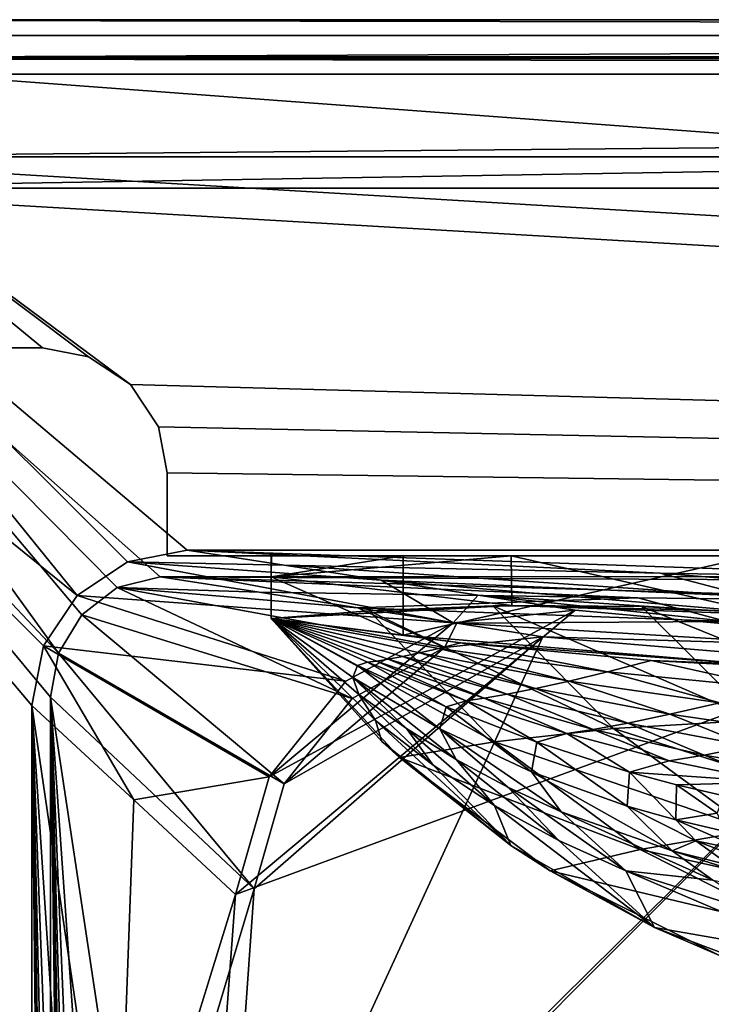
# Model space of a CAD drawing. Header units: metres. Extents: x -904 to 0, y -908 to 0.
# Tile 62 of 136: x -854 to -788, y -95 to 0. Entities that reach past the tile are written whole.
import ezdxf

# ---------------------------------------------------------------- set-up
doc = ezdxf.new("R2010")
doc.units = ezdxf.units.M

msp = doc.modelspace()

# ---------------------------------------------------------------- linework, layer by layer
at = {"layer": 'top'}
for points in [[(-885.9776, -3.567204, 2063.059814), (-239.308899, -51.564125, 2063.059814), (-25.973949, -3.563107, 2063.059814)], [(-885.9776, -3.567204, 2050.059814), (-25.973949, -3.563107, 2050.059814), (-885.977478, -3.567204, 176.059662)], [(-885.9776, -3.567204, 2063.059814), (-25.973949, -3.563107, 2063.059814), (-885.9776, -3.567204, 2050.059814)], [(-25.973949, -3.563107, 2063.059814), (-25.973949, -3.563107, 2050.059814), (-885.9776, -3.567204, 2050.059814)], [(-847.560364, -32.409554, 2063.059814), (-843.492188, -35.081711, 2063.059814), (-885.9776, -3.567204, 2063.059814)], [(-843.492188, -35.081711, 2063.059814), (-239.308899, -51.564125, 2063.059814), (-885.9776, -3.567204, 2063.059814)], [(-885.977478, -31.567202, 2063.059814), (-851.977478, -31.567036, 2063.059814), (-885.9776, -3.567204, 2063.059814)], [(-851.977478, -31.567036, 2063.059814), (-847.560364, -32.409554, 2063.059814), (-885.9776, -3.567204, 2063.059814)], [(-25.973949, -3.563107, 163.059692), (-239.308899, -51.564125, 163.059692), (-885.977478, -3.567204, 163.059692)], [(-885.977478, -3.567204, 163.059692), (-885.977478, -3.567204, 176.059662), (-25.973949, -3.563107, 163.059692)], [(-885.977478, -3.567204, 176.059662), (-25.973949, -3.563107, 176.059692), (-25.973949, -3.563107, 163.059692)], [(-885.977478, -3.567204, 176.059662), (-25.973949, -3.563107, 2050.059814), (-25.973949, -3.563107, 176.059692)], [(-239.308899, -51.564125, 163.059692), (-843.492188, -35.081711, 163.059692), (-885.977478, -3.567204, 163.059692)], [(-885.977478, -3.567204, 163.059692), (-843.492188, -35.081711, 163.059692), (-847.560364, -32.409554, 163.059692)], [(-847.560364, -32.409554, 163.059692), (-851.977478, -31.567036, 163.059692), (-885.977478, -3.567204, 163.059692)], [(-851.977478, -31.567036, 163.059692), (-885.977478, -31.567202, 163.059692), (-885.977478, -3.567204, 163.059692)], [(-885.977478, -31.567202, 2063.059814), (-885.977478, -31.567202, 2050.059814), (-851.977478, -31.567036, 2063.059814)], [(-885.977478, -31.567202, 2050.059814), (-885.977478, -31.567202, 176.059662), (-851.977478, -31.567036, 2063.059814)], [(-851.977478, -31.567036, 2063.059814), (-885.977478, -31.567202, 176.059662), (-851.977478, -31.567036, 163.059692)], [(-885.977478, -31.567202, 176.059662), (-885.977478, -31.567202, 163.059692), (-851.977478, -31.567036, 163.059692)], [(-847.560364, -32.409554, 2063.059814), (-851.977478, -31.567036, 2063.059814), (-847.560364, -32.409554, 163.059692)], [(-851.977478, -31.567036, 2063.059814), (-851.977478, -31.567036, 163.059692), (-847.560364, -32.409554, 163.059692)], [(-843.492188, -35.081711, 2063.059814), (-847.560364, -32.409554, 2063.059814), (-843.492188, -35.081711, 163.059692)], [(-847.560364, -32.409554, 2063.059814), (-847.560364, -32.409554, 163.059692), (-843.492188, -35.081711, 163.059692)], [(-840.820007, -39.149845, 2063.059814), (-843.492188, -35.081711, 2063.059814), (-840.820007, -39.149845, 163.059692)], [(-843.492188, -35.081711, 2063.059814), (-843.492188, -35.081711, 163.059692), (-840.820007, -39.149845, 163.059692)], [(-843.492188, -35.081711, 2063.059814), (-840.820007, -39.149845, 2063.059814), (-239.308899, -51.564125, 2063.059814)], [(-239.308899, -51.564125, 163.059692), (-840.820007, -39.149845, 163.059692), (-843.492188, -35.081711, 163.059692)], [(-839.977417, -43.566975, 2063.059814), (-840.820007, -39.149845, 2063.059814), (-839.977417, -43.566975, 163.059692)], [(-840.820007, -39.149845, 2063.059814), (-840.820007, -39.149845, 163.059692), (-839.977417, -43.566975, 163.059692)], [(-840.820007, -39.149845, 2063.059814), (-839.977417, -43.566975, 2063.059814), (-239.308899, -51.564125, 2063.059814)], [(-839.977417, -43.566975, 163.059692), (-840.820007, -39.149845, 163.059692), (-239.308899, -51.564125, 163.059692)], [(-839.977356, -51.567074, 2063.059814), (-839.977417, -43.566975, 2063.059814), (-839.977356, -51.567074, 163.059692)], [(-839.977417, -43.566975, 2063.059814), (-839.977417, -43.566975, 163.059692), (-839.977356, -51.567074, 163.059692)], [(-239.308899, -51.564125, 2063.059814), (-839.977417, -43.566975, 2063.059814), (-839.977356, -51.567074, 2063.059814)], [(-839.977356, -51.567074, 163.059692), (-839.977417, -43.566975, 163.059692), (-239.308899, -51.564125, 163.059692)], [(-239.308899, -51.564125, 163.059692), (-446.597717, -51.562679, 178.448685), (-839.977356, -51.567074, 163.059692)], [(-446.597717, -51.562679, 178.448685), (-467.232391, -51.565266, 179.128387), (-839.977356, -51.567074, 163.059692)], [(-839.977356, -51.567074, 2063.059814), (-467.355255, -51.565228, 2039.645508), (-239.308899, -51.564125, 2063.059814)], [(-519.952271, -51.565491, 2038.379517), (-467.355255, -51.565228, 2039.645508), (-839.977356, -51.567074, 2063.059814)], [(-839.977356, -51.567074, 163.059692), (-467.232391, -51.565266, 179.128387), (-488.072296, -51.565376, 181.206223)], [(-488.072296, -51.565376, 181.206223), (-509.120331, -51.565487, 184.762558), (-839.977356, -51.567074, 163.059692)], [(-509.120331, -51.565487, 184.762558), (-530.752747, -51.565582, 190.011917), (-839.977356, -51.567074, 163.059692)], [(-572.431702, -51.56575, 2034.584595), (-519.952271, -51.565491, 2038.379517), (-839.977356, -51.567074, 2063.059814)], [(-839.977356, -51.567074, 163.059692), (-530.752747, -51.565582, 190.011917), (-552.826843, -51.565697, 197.137772)], [(-552.826843, -51.565697, 197.137772), (-575.18042, -51.565811, 206.322891), (-839.977356, -51.567074, 163.059692)], [(-839.977356, -51.567074, 2063.059814), (-750.220703, -51.566608, 2041.852539), (-572.431702, -51.56575, 2034.584595)], [(-575.18042, -51.565811, 206.322891), (-716.040283, -51.566532, 218.190094), (-839.977356, -51.567074, 163.059692)], [(-839.977356, -51.567074, 163.059692), (-716.040283, -51.566532, 218.190094), (-738.257874, -51.566612, 215.371262)], [(-783.547546, -51.566772, 2047.543701), (-750.220703, -51.566608, 2041.852539), (-839.977356, -51.567074, 2063.059814)], [(-738.257874, -51.566612, 215.371262), (-760.885986, -51.56675, 213.047821), (-839.977356, -51.567074, 163.059692)], [(-760.885986, -51.56675, 213.047821), (-783.818665, -51.566849, 211.260315), (-839.977356, -51.567074, 163.059692)], [(-817.303101, -51.566936, 2049.44873), (-783.547546, -51.566772, 2047.543701), (-839.977356, -51.567074, 2063.059814)], [(-839.977356, -51.567074, 163.059692), (-783.818665, -51.566849, 211.260315), (-806.891174, -51.56694, 210.037842)], [(-839.977356, -51.567074, 2063.059814), (-829.977356, -51.567417, 2049.44873), (-817.303101, -51.566936, 2049.44873)], [(-806.891174, -51.56694, 210.037842), (-829.9599, -51.567055, 209.390945), (-839.977356, -51.567074, 163.059692)], [(-829.9599, -51.567055, 209.390945), (-829.977356, -51.567417, 660.948853), (-839.977356, -51.567074, 163.059692)], [(-839.977356, -51.567074, 163.059692), (-829.977356, -51.567417, 660.948853), (-839.977356, -51.567074, 2063.059814)], [(-829.977356, -51.567417, 660.948853), (-829.977356, -51.567417, 2049.44873), (-839.977356, -51.567074, 2063.059814)], [(-817.303101, -59.183365, 2048.105957), (-817.303101, -51.566936, 2049.44873), (-829.977356, -53.567028, 2049.096191)], [(-829.977356, -53.567028, 2049.096191), (-817.303101, -51.566936, 2049.44873), (-829.977356, -51.567417, 2049.44873)], [(-806.891174, -51.56694, 210.037842), (-806.840271, -56.34148, 210.88269), (-829.977356, -53.567417, 209.743622)], [(-829.977356, -53.567417, 209.743622), (-829.9599, -51.567055, 209.390945), (-806.891174, -51.56694, 210.037842)], [(-829.977356, -51.567417, 660.948853), (-829.9599, -51.567055, 209.390945), (-829.977356, -53.567417, 209.743622)], [(-829.977356, -53.567417, 660.948853), (-829.977356, -51.567417, 660.948853), (-829.977356, -53.567417, 209.743622)], [(-829.977356, -51.567417, 2049.44873), (-829.977356, -51.567417, 660.948853), (-829.977356, -53.567028, 2049.096191)], [(-829.977356, -51.567417, 660.948853), (-829.977356, -53.567417, 660.948853), (-829.977356, -53.567028, 2049.096191)], [(-783.547546, -51.566772, 2047.543701), (-817.303101, -59.183365, 2048.105957), (-783.512085, -62.000507, 2045.699951)], [(-783.547546, -51.566772, 2047.543701), (-817.303101, -51.566936, 2049.44873), (-817.303101, -59.183365, 2048.105957)], [(-783.818665, -51.566849, 211.260315), (-783.382935, -56.923481, 212.235397), (-806.891174, -51.56694, 210.037842)], [(-783.382935, -56.923481, 212.235397), (-806.840271, -56.34148, 210.88269), (-806.891174, -51.56694, 210.037842)], [(-829.977295, -57.567417, 660.948853), (-829.977356, -53.567417, 660.948853), (-829.977478, -57.567192, 627.740967)], [(-829.977356, -53.567417, 660.948853), (-829.977356, -53.567417, 209.743622), (-829.977478, -57.567192, 627.740967)], [(-829.977478, -57.567192, 627.740967), (-829.977356, -53.567417, 209.743622), (-829.977051, -57.567383, 210.448822)], [(-829.977295, -57.567417, 2048.390869), (-817.303101, -59.183365, 2048.105957), (-829.977356, -53.567028, 2049.096191)], [(-829.977295, -57.567417, 2048.390869), (-829.977356, -53.567028, 2049.096191), (-829.977295, -57.567417, 1377.948853)], [(-829.977356, -53.567028, 2049.096191), (-829.977356, -53.567417, 660.948853), (-829.977295, -57.567417, 1377.948853)], [(-806.840271, -56.34148, 210.88269), (-829.977051, -57.567383, 210.448822), (-829.977356, -53.567417, 209.743622)], [(-829.977295, -57.567417, 1377.948853), (-829.977356, -53.567417, 660.948853), (-829.977295, -57.567417, 1198.604126)], [(-829.977356, -53.567417, 660.948853), (-829.977295, -57.567417, 1019.238037), (-829.977295, -57.567417, 1198.604126)], [(-829.977295, -57.567417, 660.948853), (-829.977295, -57.567417, 661.266418), (-829.977356, -53.567417, 660.948853)], [(-829.977295, -57.567417, 661.266418), (-829.977295, -57.567417, 839.795044), (-829.977356, -53.567417, 660.948853)], [(-829.977356, -53.567417, 660.948853), (-829.977295, -57.567417, 839.795044), (-829.977295, -57.567417, 1019.238037)], [(-806.840271, -56.34148, 210.88269), (-808.682251, -56.373291, 559.949585), (-829.977051, -57.567383, 210.448822)], [(-808.682251, -56.373291, 559.949585), (-820.551208, -56.851261, 593.515869), (-829.977051, -57.567383, 210.448822)], [(-797.069763, -68.160744, 560.698425), (-820.551208, -56.851261, 593.515869), (-808.682251, -56.373291, 559.949585)], [(-806.840271, -56.34148, 210.88269), (-794.383484, -56.421658, 527.164063), (-808.682251, -56.373291, 559.949585)], [(-797.069763, -68.160744, 560.698425), (-808.682251, -56.373291, 559.949585), (-783.368286, -67.352371, 528.251831)], [(-808.682251, -56.373291, 559.949585), (-794.383484, -56.421658, 527.164063), (-783.368286, -67.352371, 528.251831)], [(-783.382935, -56.923481, 212.235397), (-777.687378, -57.342358, 495.326935), (-806.840271, -56.34148, 210.88269)], [(-777.687378, -57.342358, 495.326935), (-794.383484, -56.421658, 527.164063), (-806.840271, -56.34148, 210.88269)], [(-783.368286, -67.352371, 528.251831), (-794.383484, -56.421658, 527.164063), (-767.424622, -67.361702, 496.708527)], [(-794.383484, -56.421658, 527.164063), (-777.687378, -57.342358, 495.326935), (-767.424622, -67.361702, 496.708527)], [(-808.499451, -69.455406, 593.896729), (-829.977478, -57.567192, 627.740967), (-820.551208, -56.851261, 593.515869)], [(-829.977051, -57.567383, 210.448822), (-820.551208, -56.851261, 593.515869), (-829.977478, -57.567192, 627.740967)], [(-817.647156, -70.960884, 627.740967), (-829.977478, -57.567192, 627.740967), (-808.499451, -69.455406, 593.896729)], [(-817.647156, -70.960884, 627.740967), (-819.327393, -69.40374, 660.956482), (-829.977478, -57.567192, 627.740967)], [(-819.327393, -69.40374, 660.956482), (-829.977295, -57.567417, 660.948853), (-829.977478, -57.567192, 627.740967)], [(-819.327393, -69.40374, 660.956482), (-829.977295, -57.567417, 661.266418), (-829.977295, -57.567417, 660.948853)], [(-829.977295, -57.567417, 661.266418), (-819.327393, -69.40374, 660.956482), (-829.977295, -57.567417, 839.795044)], [(-819.327393, -69.40374, 660.956482), (-819.958313, -67.385384, 839.637512), (-829.977295, -57.567417, 839.795044)], [(-829.977295, -57.567417, 839.795044), (-819.958313, -67.385384, 839.637512), (-829.977295, -57.567417, 1019.238037)], [(-819.958313, -67.385384, 839.637512), (-821.538818, -64.891029, 1019.065735), (-829.977295, -57.567417, 1019.238037)], [(-829.977295, -57.567417, 1019.238037), (-821.538818, -64.891029, 1019.065735), (-829.977295, -57.567417, 1198.604126)], [(-821.538818, -64.891029, 1019.065735), (-822.138, -63.253952, 1198.504395), (-829.977295, -57.567417, 1198.604126)], [(-829.977295, -57.567417, 1198.604126), (-822.138, -63.253952, 1198.504395), (-829.977295, -57.567417, 1377.948853)], [(-822.138, -63.253952, 1198.504395), (-821.679932, -62.089394, 1377.948853), (-829.977295, -57.567417, 1377.948853)], [(-821.679932, -62.089394, 1377.948853), (-820.718567, -61.793884, 1542.077759), (-829.977295, -57.567417, 1377.948853)], [(-820.718567, -61.793884, 1542.077759), (-819.849792, -61.675266, 1624.141602), (-829.977295, -57.567417, 1377.948853)], [(-829.977295, -57.567417, 1377.948853), (-819.849792, -61.675266, 1624.141602), (-818.726624, -61.493801, 1706.204346)], [(-817.303101, -59.183365, 2048.105957), (-829.977295, -57.567417, 2048.390869), (-811.740112, -59.927769, 2034.453003)], [(-811.740112, -59.927769, 2034.453003), (-829.977295, -57.567417, 2048.390869), (-813.854126, -60.460445, 1952.391479)], [(-829.977295, -57.567417, 2048.390869), (-815.725525, -60.89407, 1870.329468), (-813.854126, -60.460445, 1952.391479)], [(-829.977295, -57.567417, 2048.390869), (-829.977295, -57.567417, 1377.948853), (-815.725525, -60.89407, 1870.329468)], [(-829.977295, -57.567417, 1377.948853), (-817.350769, -61.236, 1788.266846), (-815.725525, -60.89407, 1870.329468)], [(-818.726624, -61.493801, 1706.204346), (-817.350769, -61.236, 1788.266846), (-829.977295, -57.567417, 1377.948853)], [(-808.499451, -69.455406, 593.896729), (-820.551208, -56.851261, 593.515869), (-797.069763, -68.160744, 560.698425)], [(-783.512085, -62.000507, 2045.699951), (-817.303101, -59.183365, 2048.105957), (-811.740112, -59.927769, 2034.453003)], [(-813.854126, -60.460445, 1952.391479), (-815.725525, -60.89407, 1870.329468), (-801.3396, -63.601624, 1870.546509)], [(-811.740112, -59.927769, 2034.453003), (-813.854126, -60.460445, 1952.391479), (-797.625305, -62.706367, 1952.526245)], [(-797.625305, -62.706367, 1952.526245), (-813.854126, -60.460445, 1952.391479), (-801.3396, -63.601624, 1870.546509)], [(-783.512085, -62.000507, 2045.699951), (-811.740112, -59.927769, 2034.453003), (-793.427063, -61.616245, 2034.453003)], [(-793.427063, -61.616245, 2034.453003), (-811.740112, -59.927769, 2034.453003), (-797.625305, -62.706367, 1952.526245)], [(-819.849792, -61.675266, 1624.141602), (-809.515015, -65.24205, 1624.357666), (-818.726624, -61.493801, 1706.204346)], [(-817.350769, -61.236, 1788.266846), (-818.726624, -61.493801, 1706.204346), (-807.290527, -64.856674, 1706.455444)], [(-818.726624, -61.493801, 1706.204346), (-809.515015, -65.24205, 1624.357666), (-807.290527, -64.856674, 1706.455444)], [(-815.725525, -60.89407, 1870.329468), (-817.350769, -61.236, 1788.266846), (-804.563416, -64.314201, 1788.520508)], [(-804.563416, -64.314201, 1788.520508), (-817.350769, -61.236, 1788.266846), (-807.290527, -64.856674, 1706.455444)], [(-801.3396, -63.601624, 1870.546509), (-815.725525, -60.89407, 1870.329468), (-804.563416, -64.314201, 1788.520508)], [(-821.679932, -62.089394, 1377.948853), (-822.138, -63.253952, 1198.504395), (-813.763428, -68.196999, 1198.398438)], [(-821.679932, -62.089394, 1377.948853), (-813.152405, -66.063393, 1377.948853), (-820.718567, -61.793884, 1542.077759)], [(-813.152405, -66.063393, 1377.948853), (-821.679932, -62.089394, 1377.948853), (-813.763428, -68.196999, 1198.398438)], [(-820.718567, -61.793884, 1542.077759), (-811.233337, -65.494736, 1542.235596), (-819.849792, -61.675266, 1624.141602)], [(-813.152405, -66.063393, 1377.948853), (-811.233337, -65.494736, 1542.235596), (-820.718567, -61.793884, 1542.077759)], [(-811.233337, -65.494736, 1542.235596), (-809.515015, -65.24205, 1624.357666), (-819.849792, -61.675266, 1624.141602)], [(-797.625305, -62.706367, 1952.526245), (-781.320801, -64.300728, 1952.658936), (-793.427063, -61.616245, 2034.453003)], [(-775.069092, -62.629826, 2034.453003), (-783.512085, -62.000507, 2045.699951), (-793.427063, -61.616245, 2034.453003)], [(-781.320801, -64.300728, 1952.658936), (-775.069092, -62.629826, 2034.453003), (-793.427063, -61.616245, 2034.453003)], [(-821.538818, -64.891029, 1019.065735), (-816.965881, -68.156677, 1018.97467), (-822.138, -63.253952, 1198.504395)], [(-816.965881, -68.156677, 1018.97467), (-812.184326, -71.136375, 1018.880737), (-822.138, -63.253952, 1198.504395)], [(-822.138, -63.253952, 1198.504395), (-812.184326, -71.136375, 1018.880737), (-813.763428, -68.196999, 1198.398438)], [(-801.3396, -63.601624, 1870.546509), (-786.84906, -65.684097, 1870.760498), (-797.625305, -62.706367, 1952.526245)], [(-786.84906, -65.684097, 1870.760498), (-781.320801, -64.300728, 1952.658936), (-797.625305, -62.706367, 1952.526245)], [(-807.290527, -64.856674, 1706.455444), (-795.699463, -67.646606, 1706.703857), (-804.563416, -64.314201, 1788.520508)], [(-804.563416, -64.314201, 1788.520508), (-791.644836, -66.794395, 1788.770874), (-801.3396, -63.601624, 1870.546509)], [(-795.699463, -67.646606, 1706.703857), (-791.644836, -66.794395, 1788.770874), (-804.563416, -64.314201, 1788.520508)], [(-791.644836, -66.794395, 1788.770874), (-786.84906, -65.684097, 1870.760498), (-801.3396, -63.601624, 1870.546509)], [(-819.958313, -67.385384, 839.637512), (-814.387878, -71.688072, 839.553162), (-821.538818, -64.891029, 1019.065735)], [(-814.387878, -71.688072, 839.553162), (-816.965881, -68.156677, 1018.97467), (-821.538818, -64.891029, 1019.065735)], [(-811.233337, -65.494736, 1542.235596), (-801.554932, -68.65638, 1542.393066), (-809.515015, -65.24205, 1624.357666)], [(-809.515015, -65.24205, 1624.357666), (-799.004517, -68.25634, 1624.57251), (-807.290527, -64.856674, 1706.455444)], [(-801.554932, -68.65638, 1542.393066), (-799.004517, -68.25634, 1624.57251), (-809.515015, -65.24205, 1624.357666)], [(-807.290527, -64.856674, 1706.455444), (-799.004517, -68.25634, 1624.57251), (-795.699463, -67.646606, 1706.703857)], [(-813.152405, -66.063393, 1377.948853), (-813.763428, -68.196999, 1198.398438), (-804.940002, -72.338387, 1198.286621)], [(-813.152405, -66.063393, 1377.948853), (-804.421814, -69.483337, 1377.948853), (-811.233337, -65.494736, 1542.235596)], [(-804.421814, -69.483337, 1377.948853), (-813.152405, -66.063393, 1377.948853), (-804.940002, -72.338387, 1198.286621)], [(-804.421814, -69.483337, 1377.948853), (-801.554932, -68.65638, 1542.393066), (-811.233337, -65.494736, 1542.235596)], [(-786.84906, -65.684097, 1870.760498), (-791.644836, -66.794395, 1788.770874), (-778.624084, -68.671196, 1789.017456)], [(-791.644836, -66.794395, 1788.770874), (-795.699463, -67.646606, 1706.703857), (-783.983093, -69.856628, 1706.949097)], [(-778.624084, -68.671196, 1789.017456), (-791.644836, -66.794395, 1788.770874), (-783.983093, -69.856628, 1706.949097)], [(-819.327393, -69.40374, 660.956482), (-806.934814, -79.402489, 660.694641), (-819.958313, -67.385384, 839.637512)], [(-806.934814, -79.402489, 660.694641), (-814.387878, -71.688072, 839.553162), (-819.958313, -67.385384, 839.637512)], [(-814.387878, -71.688072, 839.553162), (-808.491272, -75.549576, 839.46582), (-816.965881, -68.156677, 1018.97467)], [(-808.491272, -75.549576, 839.46582), (-812.184326, -71.136375, 1018.880737), (-816.965881, -68.156677, 1018.97467)], [(-783.737427, -77.940659, 561.552246), (-808.499451, -69.455406, 593.896729), (-797.069763, -68.160744, 560.698425)], [(-799.004517, -68.25634, 1624.57251), (-788.348694, -70.709717, 1624.785278), (-795.699463, -67.646606, 1706.703857)], [(-783.368286, -67.352371, 528.251831), (-770.84729, -76.531425, 529.465881), (-797.069763, -68.160744, 560.698425)], [(-770.84729, -76.531425, 529.465881), (-783.737427, -77.940659, 561.552246), (-797.069763, -68.160744, 560.698425)], [(-795.699463, -67.646606, 1706.703857), (-788.348694, -70.709717, 1624.785278), (-783.983093, -69.856628, 1706.949097)], [(-812.184326, -71.136375, 1018.880737), (-807.215637, -73.815102, 1018.784363), (-813.763428, -68.196999, 1198.398438)], [(-813.763428, -68.196999, 1198.398438), (-807.215637, -73.815102, 1018.784363), (-802.081665, -76.180763, 1018.685852)], [(-804.940002, -72.338387, 1198.286621), (-813.763428, -68.196999, 1198.398438), (-802.081665, -76.180763, 1018.685852)], [(-804.421814, -69.483337, 1377.948853), (-795.509399, -72.346771, 1377.948853), (-801.554932, -68.65638, 1542.393066)], [(-801.554932, -68.65638, 1542.393066), (-791.714417, -71.269104, 1542.549683), (-799.004517, -68.25634, 1624.57251)], [(-795.509399, -72.346771, 1377.948853), (-791.714417, -71.269104, 1542.549683), (-801.554932, -68.65638, 1542.393066)], [(-791.714417, -71.269104, 1542.549683), (-788.348694, -70.709717, 1624.785278), (-799.004517, -68.25634, 1624.57251)], [(-806.934814, -79.402489, 660.694641), (-819.327393, -69.40374, 660.956482), (-817.647156, -70.960884, 627.740967)], [(-794.509888, -79.80249, 594.342224), (-817.647156, -70.960884, 627.740967), (-808.499451, -69.455406, 593.896729)], [(-794.509888, -79.80249, 594.342224), (-808.499451, -69.455406, 593.896729), (-783.737427, -77.940659, 561.552246)], [(-804.421814, -69.483337, 1377.948853), (-804.940002, -72.338387, 1198.286621), (-795.755066, -75.633667, 1198.169922)], [(-795.509399, -72.346771, 1377.948853), (-804.421814, -69.483337, 1377.948853), (-795.755066, -75.633667, 1198.169922)], [(-788.348694, -70.709717, 1624.785278), (-777.57782, -72.595024, 1624.995483), (-783.983093, -69.856628, 1706.949097)], [(-803.156372, -81.858925, 627.740967), (-817.647156, -70.960884, 627.740967), (-794.509888, -79.80249, 594.342224)], [(-803.156372, -81.858925, 627.740967), (-806.934814, -79.402489, 660.694641), (-817.647156, -70.960884, 627.740967)], [(-788.348694, -70.709717, 1624.785278), (-791.714417, -71.269104, 1542.549683), (-781.742615, -73.324615, 1542.704956)], [(-777.57782, -72.595024, 1624.995483), (-788.348694, -70.709717, 1624.785278), (-781.742615, -73.324615, 1542.704956)], [(-814.387878, -71.688072, 839.553162), (-806.934814, -79.402489, 660.694641), (-808.491272, -75.549576, 839.46582)], [(-807.215637, -73.815102, 1018.784363), (-812.184326, -71.136375, 1018.880737), (-802.307129, -78.944008, 839.376038)], [(-812.184326, -71.136375, 1018.880737), (-808.491272, -75.549576, 839.46582), (-802.307129, -78.944008, 839.376038)], [(-791.714417, -71.269104, 1542.549683), (-795.509399, -72.346771, 1377.948853), (-781.742615, -73.324615, 1542.704956)], [(-795.755066, -75.633667, 1198.169922), (-804.940002, -72.338387, 1198.286621), (-791.407349, -79.931107, 1018.484314)], [(-804.940002, -72.338387, 1198.286621), (-802.081665, -76.180763, 1018.685852), (-791.407349, -79.931107, 1018.484314)], [(-795.755066, -75.633667, 1198.169922), (-791.055603, -76.952934, 1198.110107), (-795.509399, -72.346771, 1377.948853)], [(-791.055603, -76.952934, 1198.110107), (-790.991577, -73.568878, 1377.948853), (-795.509399, -72.346771, 1377.948853)], [(-795.509399, -72.346771, 1377.948853), (-790.991577, -73.568878, 1377.948853), (-781.742615, -73.324615, 1542.704956)], [(-807.215637, -73.815102, 1018.784363), (-795.874512, -81.851143, 839.284241), (-802.081665, -76.180763, 1018.685852)], [(-802.307129, -78.944008, 839.376038), (-795.874512, -81.851143, 839.284241), (-807.215637, -73.815102, 1018.784363)], [(-790.991577, -73.568878, 1377.948853), (-791.055603, -76.952934, 1198.110107), (-787.087708, -76.290703, 1287.999023)], [(-781.742615, -73.324615, 1542.704956), (-790.991577, -73.568878, 1377.948853), (-786.436157, -74.65007, 1377.948853)], [(-786.436157, -74.65007, 1377.948853), (-790.991577, -73.568878, 1377.948853), (-787.087708, -76.290703, 1287.999023)], [(-806.934814, -79.402489, 660.694641), (-793.110535, -87.305923, 660.487671), (-808.491272, -75.549576, 839.46582)], [(-808.491272, -75.549576, 839.46582), (-793.110535, -87.305923, 660.487671), (-802.307129, -78.944008, 839.376038)], [(-791.407349, -79.931107, 1018.484314), (-789.140442, -78.950882, 1108.218018), (-795.755066, -75.633667, 1198.169922)], [(-789.140442, -78.950882, 1108.218018), (-791.055603, -76.952934, 1198.110107), (-795.755066, -75.633667, 1198.169922)], [(-802.081665, -76.180763, 1018.685852), (-795.874512, -81.851143, 839.284241), (-787.497498, -82.738747, 928.739868)], [(-791.407349, -79.931107, 1018.484314), (-802.081665, -76.180763, 1018.685852), (-787.497498, -82.738747, 928.739868)], [(-787.087708, -76.290703, 1287.999023), (-791.055603, -76.952934, 1198.110107), (-786.300537, -78.04879, 1198.049438)], [(-791.055603, -76.952934, 1198.110107), (-784.058411, -80.023506, 1108.13208), (-786.300537, -78.04879, 1198.049438)], [(-791.055603, -76.952934, 1198.110107), (-789.140442, -78.950882, 1108.218018), (-784.058411, -80.023506, 1108.13208)], [(-769.027832, -85.47599, 562.489075), (-794.509888, -79.80249, 594.342224), (-783.737427, -77.940659, 561.552246)], [(-793.110535, -87.305923, 660.487671), (-806.934814, -79.402489, 660.694641), (-803.156372, -81.858925, 627.740967)], [(-793.110535, -87.305923, 660.487671), (-795.874512, -81.851143, 839.284241), (-802.307129, -78.944008, 839.376038)], [(-785.913879, -81.298882, 1018.38208), (-789.140442, -78.950882, 1108.218018), (-791.407349, -79.931107, 1018.484314)], [(-789.140442, -78.950882, 1108.218018), (-780.34845, -82.320107, 1018.279419), (-784.058411, -80.023506, 1108.13208)], [(-785.913879, -81.298882, 1018.38208), (-780.34845, -82.320107, 1018.279419), (-789.140442, -78.950882, 1108.218018)], [(-778.972656, -87.624039, 594.839844), (-803.156372, -81.858925, 627.740967), (-794.509888, -79.80249, 594.342224)], [(-778.972656, -87.624039, 594.839844), (-794.509888, -79.80249, 594.342224), (-769.027832, -85.47599, 562.489075)], [(-775.157959, -85.043076, 928.526428), (-785.913879, -81.298882, 1018.38208), (-791.407349, -79.931107, 1018.484314)], [(-791.407349, -79.931107, 1018.484314), (-787.497498, -82.738747, 928.739868), (-775.157959, -85.043076, 928.526428)], [(-786.941162, -89.960182, 627.740967), (-803.156372, -81.858925, 627.740967), (-778.972656, -87.624039, 594.839844)], [(-786.941162, -89.960182, 627.740967), (-793.110535, -87.305923, 660.487671), (-803.156372, -81.858925, 627.740967)], [(-795.874512, -81.851143, 839.284241), (-782.424255, -86.135422, 839.096924), (-787.497498, -82.738747, 928.739868)], [(-795.874512, -81.851143, 839.284241), (-793.110535, -87.305923, 660.487671), (-776.184204, -90.23365, 749.583557)], [(-782.424255, -86.135422, 839.096924), (-795.874512, -81.851143, 839.284241), (-776.184204, -90.23365, 749.583557)], [(-778.207214, -92.91716, 660.340759), (-793.110535, -87.305923, 660.487671), (-786.941162, -89.960182, 627.740967)], [(-793.110535, -87.305923, 660.487671), (-778.207214, -92.91716, 660.340759), (-776.184204, -90.23365, 749.583557)]]:
    msp.add_3dface(points, dxfattribs=at)
at = {"layer": 'top0123458'}
for points in [[(0, 0), (-900.269531, -3.735142), (-904.0047, 0)], [(0, 0), (-904.0047, 0), (-1.527202, -1.527202, 175)], [(-904.0047, 0), (-902.477478, -1.527202, 175), (-1.527202, -1.527202, 175)], [(-3.735142, -3.735142), (-900.269531, -3.735142), (0, 0)], [(-902.477478, -1.527202, 175), (-882.848145, -16.196362, 175), (-1.527202, -1.527202, 175)], [(-882.848145, -16.196362, 175), (-21.156561, -16.196362, 175), (-1.527202, -1.527202, 175)], [(-898.768494, -5.236164, 172), (-900.269531, -3.735142), (-5.236164, -5.236164, 172)], [(-900.269531, -3.735142), (-3.735142, -3.735142), (-5.236164, -5.236164, 172)], [(-5.236164, -5.236164, 172), (-882.848145, -13.196362, 172), (-898.768494, -5.236164, 172)], [(-21.156561, -13.196362, 172), (-882.848145, -13.196362, 172), (-5.236164, -5.236164, 172)], [(-890.808289, -21.156561, 160.059708), (-882.848145, -13.196362, 160.059708), (-848.625793, -55.379208, 160.059708)], [(-882.848145, -13.196362, 160.059708), (-843.783691, -52.143795, 160.059708), (-848.625793, -55.379208, 160.059708)], [(-21.156561, -13.196362, 160.059708), (-245.037064, -51.013153, 160.059708), (-882.848145, -13.196362, 160.059708)], [(-245.037064, -51.013153, 160.059708), (-838.07196, -51.007679, 160.059708), (-882.848145, -13.196362, 160.059708)], [(-882.848145, -13.196362, 160.059708), (-838.07196, -51.007679, 160.059708), (-843.783691, -52.143795, 160.059708)], [(-21.156561, -13.196362, 160.059708), (-882.848145, -13.196362, 160.059708), (-21.156561, -13.196362, 172)], [(-882.848145, -13.196362, 160.059708), (-882.848145, -13.196362, 172), (-21.156561, -13.196362, 172)], [(-887.808289, -21.156561, 163.059708), (-850.419434, -60.912811, 163.059708), (-882.848145, -16.196362, 163.059708)], [(-882.848145, -16.196362, 163.059708), (-21.156561, -16.196362, 163.059708), (-882.848145, -16.196362, 175)], [(-21.156561, -16.196362, 163.059708), (-21.156561, -16.196362, 175), (-882.848145, -16.196362, 175)], [(-844.798462, -54.613621, 163.059708), (-840.648193, -53.564903, 163.059708), (-882.848145, -16.196362, 163.059708)], [(-840.648193, -53.564903, 163.059708), (-243.739731, -53.519718, 163.059708), (-882.848145, -16.196362, 163.059708)], [(-882.848145, -16.196362, 163.059708), (-243.739731, -53.519718, 163.059708), (-21.156561, -16.196362, 163.059708)], [(-882.848145, -16.196362, 163.059708), (-850.419434, -60.912811, 163.059708), (-848.193542, -57.239868, 163.059708)], [(-848.193542, -57.239868, 163.059708), (-844.798462, -54.613621, 163.059708), (-882.848145, -16.196362, 163.059708)], [(-851.861267, -60.221352, 160.059708), (-852.997375, -65.933052, 160.059708), (-890.808289, -21.156561, 160.059708)], [(-852.997375, -65.933052, 160.059708), (-852.997375, -838.075195, 160.059708), (-890.808289, -21.156561, 160.059708)], [(-890.808289, -21.156561, 160.059708), (-852.997375, -838.075195, 160.059708), (-890.808289, -882.851196, 160.059708)], [(-848.625793, -55.379208, 160.059708), (-851.861267, -60.221352, 160.059708), (-890.808289, -21.156561, 160.059708)], [(-887.808289, -882.851196, 163.059708), (-851.22168, -839.286743, 163.059708), (-887.808289, -21.156561, 163.059708)], [(-851.22168, -839.286743, 163.059708), (-851.196777, -65.135635, 163.059708), (-887.808289, -21.156561, 163.059708)], [(-887.808289, -21.156561, 163.059708), (-851.196777, -65.135635, 163.059708), (-850.419434, -60.912811, 163.059708)], [(-843.783691, -52.143795, 160.059708), (-838.07196, -51.007679, 160.059708), (-828.743713, -52.453255, 151.04332)], [(-828.743713, -52.453255, 151.04332), (-838.07196, -51.007679, 160.059708), (-792.569336, -53.213612, 151.023407)], [(-838.07196, -51.007679, 160.059708), (-756.383728, -53.87439, 151.006119), (-792.569336, -53.213612, 151.023407)], [(-838.07196, -51.007679, 160.059708), (-245.037064, -51.013153, 160.059708), (-756.383728, -53.87439, 151.006119)], [(-848.625793, -55.379208, 160.059708), (-843.783691, -52.143795, 160.059708), (-812.467041, -57.985153, 123.962868)], [(-812.467041, -57.985153, 123.962868), (-843.783691, -52.143795, 160.059708), (-819.415466, -53.89883, 142.026932)], [(-843.783691, -52.143795, 160.059708), (-828.743713, -52.453255, 151.04332), (-819.415466, -53.89883, 142.026932)], [(-819.415466, -53.89883, 142.026932), (-828.743713, -52.453255, 151.04332), (-784.162048, -55.419205, 141.987122)], [(-828.743713, -52.453255, 151.04332), (-792.569336, -53.213612, 151.023407), (-784.162048, -55.419205, 141.987122)], [(-831.139282, -55.058971, 153.736267), (-840.648193, -53.564903, 163.059708), (-844.798462, -54.613621, 163.059708)], [(-840.648193, -53.564903, 163.059708), (-321.351837, -56.113968, 154.215454), (-243.739731, -53.519718, 163.059708)], [(-794.722351, -55.581902, 153.970291), (-758.300171, -56.021832, 154.161804), (-840.648193, -53.564903, 163.059708)], [(-758.300171, -56.021832, 154.161804), (-321.351837, -56.113968, 154.215454), (-840.648193, -53.564903, 163.059708)], [(-840.648193, -53.564903, 163.059708), (-831.139282, -55.058971, 153.736267), (-794.722351, -55.581902, 153.970291)], [(-810.087219, -55.344406, 133.010544), (-819.415466, -53.89883, 142.026932), (-775.754761, -57.624794, 132.950836)], [(-819.415466, -53.89883, 142.026932), (-784.162048, -55.419205, 141.987122), (-775.754761, -57.624794, 132.950836)], [(-819.415466, -53.89883, 142.026932), (-810.087219, -55.344406, 133.010544), (-812.467041, -57.985153, 123.962868)], [(-784.162048, -55.419205, 141.987122), (-792.569336, -53.213612, 151.023407), (-748.891479, -56.740417, 141.95253)], [(-792.569336, -53.213612, 151.023407), (-756.383728, -53.87439, 151.006119), (-748.891479, -56.740417, 141.95253)], [(-848.193542, -57.239868, 163.059708), (-822.198608, -65.285965, 126.77272), (-844.798462, -54.613621, 163.059708)], [(-822.198608, -65.285965, 126.77272), (-813.307373, -60.384686, 126.901062), (-844.798462, -54.613621, 163.059708)], [(-844.798462, -54.613621, 163.059708), (-813.307373, -60.384686, 126.901062), (-821.63385, -56.550457, 144.407562)], [(-821.63385, -56.550457, 144.407562), (-831.139282, -55.058971, 153.736267), (-844.798462, -54.613621, 163.059708)], [(-851.861267, -60.221352, 160.059708), (-848.625793, -55.379208, 160.059708), (-822.802551, -63.612343, 123.815521)], [(-822.802551, -63.612343, 123.815521), (-848.625793, -55.379208, 160.059708), (-812.467041, -57.985153, 123.962868)], [(-831.139282, -55.058971, 153.736267), (-821.63385, -56.550457, 144.407562), (-794.722351, -55.581902, 153.970291)], [(-821.63385, -56.550457, 144.407562), (-786.15271, -57.856777, 144.639053), (-794.722351, -55.581902, 153.970291)], [(-810.087219, -55.344406, 133.010544), (-800.758911, -56.789982, 123.994171), (-812.467041, -57.985153, 123.962868)], [(-800.758911, -56.789982, 123.994171), (-810.087219, -55.344406, 133.010544), (-767.347473, -59.830387, 123.914551)], [(-810.087219, -55.344406, 133.010544), (-775.754761, -57.624794, 132.950836), (-767.347473, -59.830387, 123.914551)], [(-786.15271, -57.856777, 144.639053), (-758.300171, -56.021832, 154.161804), (-794.722351, -55.581902, 153.970291)], [(-830.159363, -72.795563, 123.57505), (-800.758911, -56.789982, 123.994171), (-833.39563, -84.107132, 123.278839)], [(-800.758911, -56.789982, 123.994171), (-767.347473, -59.830387, 123.914551), (-833.39563, -84.107132, 123.278839)], [(-812.467041, -57.985153, 123.962868), (-800.758911, -56.789982, 123.994171), (-830.159363, -72.795563, 123.57505)], [(-821.63385, -56.550457, 144.407562), (-812.132507, -58.038654, 135.074081), (-786.15271, -57.856777, 144.639053)], [(-813.307373, -60.384686, 126.901062), (-812.132507, -58.038654, 135.074081), (-821.63385, -56.550457, 144.407562)], [(-850.419434, -60.912811, 163.059708), (-828.746399, -73.495956, 126.557732), (-848.193542, -57.239868, 163.059708)], [(-828.746399, -73.495956, 126.557732), (-822.198608, -65.285965, 126.77272), (-848.193542, -57.239868, 163.059708)], [(-822.802551, -63.612343, 123.815521), (-812.467041, -57.985153, 123.962868), (-830.159363, -72.795563, 123.57505)], [(-813.307373, -60.384686, 126.901062), (-803.848206, -59.333576, 126.928589), (-812.132507, -58.038654, 135.074081)], [(-812.132507, -58.038654, 135.074081), (-777.586792, -60.129864, 135.303894), (-786.15271, -57.856777, 144.639053)], [(-812.132507, -58.038654, 135.074081), (-803.848206, -59.333576, 126.928589), (-777.586792, -60.129864, 135.303894)], [(-769.721191, -62.193958, 126.853691), (-803.848206, -59.333576, 126.928589), (-834.635315, -126.351448, 125.173668)], [(-803.848206, -59.333576, 126.928589), (-831.615356, -83.59404, 126.293304), (-834.635315, -126.351448, 125.173668)], [(-831.615356, -83.59404, 126.293304), (-803.848206, -59.333576, 126.928589), (-828.746399, -73.495956, 126.557732)], [(-803.848206, -59.333576, 126.928589), (-813.307373, -60.384686, 126.901062), (-828.746399, -73.495956, 126.557732)], [(-803.848206, -59.333576, 126.928589), (-769.721191, -62.193958, 126.853691), (-777.586792, -60.129864, 135.303894)], [(-852.997375, -65.933052, 160.059708), (-851.861267, -60.221352, 160.059708), (-843.196533, -75.020088, 141.669266)], [(-851.861267, -60.221352, 160.059708), (-830.159363, -72.795563, 123.57505), (-843.196533, -75.020088, 141.669266)], [(-830.159363, -72.795563, 123.57505), (-851.861267, -60.221352, 160.059708), (-822.802551, -63.612343, 123.815521)], [(-833.39563, -84.107132, 123.278839), (-767.347473, -59.830387, 123.914551), (-836.753357, -129.263702, 122.096375)], [(-767.347473, -59.830387, 123.914551), (-733.906982, -62.472473, 123.845367), (-836.753357, -129.263702, 122.096375)], [(-828.746399, -73.495956, 126.557732), (-813.307373, -60.384686, 126.901062), (-822.198608, -65.285965, 126.77272)], [(-851.196777, -65.135635, 163.059708), (-831.615356, -83.59404, 126.293304), (-850.419434, -60.912811, 163.059708)], [(-831.615356, -83.59404, 126.293304), (-828.746399, -73.495956, 126.557732), (-850.419434, -60.912811, 163.059708)], [(-836.753357, -129.263702, 122.096375), (-733.906982, -62.472473, 123.845367), (-839.567505, -174.543259, 120.91069)], [(-733.906982, -62.472473, 123.845367), (-666.961548, -66.560753, 123.738312), (-839.567505, -174.543259, 120.91069)], [(-769.721191, -62.193958, 126.853691), (-834.635315, -126.351448, 125.173668), (-735.815308, -64.683243, 126.788506)], [(-851.22168, -839.286743, 163.059708), (-846.315063, -446.429077, 139.342911), (-851.196777, -65.135635, 163.059708)], [(-831.615356, -83.59404, 126.293304), (-851.196777, -65.135635, 163.059708), (-842.804443, -120.861649, 143.85112)], [(-851.196777, -65.135635, 163.059708), (-844.012024, -167.350891, 143.090469), (-842.804443, -120.861649, 143.85112)], [(-846.315063, -446.429077, 139.342911), (-846.519226, -353.389709, 140.422836), (-851.196777, -65.135635, 163.059708)], [(-851.196777, -65.135635, 163.059708), (-846.519226, -353.389709, 140.422836), (-846.255188, -306.871796, 141.026245)], [(-844.012024, -167.350891, 143.090469), (-851.196777, -65.135635, 163.059708), (-844.995728, -213.850296, 142.362457)], [(-851.196777, -65.135635, 163.059708), (-845.746216, -260.357971, 141.673019), (-844.995728, -213.850296, 142.362457)], [(-846.255188, -306.871796, 141.026245), (-845.746216, -260.357971, 141.673019), (-851.196777, -65.135635, 163.059708)], [(-834.635315, -126.351448, 125.173668), (-837.339233, -172.181793, 123.973557), (-735.815308, -64.683243, 126.788506)], [(-735.815308, -64.683243, 126.788506), (-837.339233, -172.181793, 123.973557), (-667.033875, -68.613251, 126.685593)], [(-849.156006, -352.978607, 138.106812), (-848.941895, -445.726074, 136.931274), (-852.997375, -65.933052, 160.059708)], [(-848.941895, -445.726074, 136.931274), (-848.4375, -492.117371, 136.350708), (-852.997375, -65.933052, 160.059708)], [(-852.997375, -65.933052, 160.059708), (-848.4375, -492.117371, 136.350708), (-852.997375, -838.075195, 160.059708)], [(-843.196533, -75.020088, 141.669266), (-844.875366, -121.315903, 141.078033), (-852.997375, -65.933052, 160.059708)], [(-844.875366, -121.315903, 141.078033), (-846.28241, -167.626755, 140.485199), (-852.997375, -65.933052, 160.059708)], [(-852.997375, -65.933052, 160.059708), (-846.28241, -167.626755, 140.485199), (-847.416199, -213.948914, 139.890671)], [(-847.416199, -213.948914, 139.890671), (-848.273926, -260.281189, 139.295227), (-852.997375, -65.933052, 160.059708)], [(-848.273926, -260.281189, 139.295227), (-848.85376, -306.624023, 138.700104), (-852.997375, -65.933052, 160.059708)], [(-852.997375, -65.933052, 160.059708), (-848.85376, -306.624023, 138.700104), (-849.156006, -352.978607, 138.106812)], [(-839.567505, -174.543259, 120.91069), (-666.961548, -66.560753, 123.738312), (-841.835022, -219.950729, 119.721657)], [(-666.961548, -66.560753, 123.738312), (-599.944275, -69.05455, 123.673012), (-841.835022, -219.950729, 119.721657)], [(-841.835022, -219.950729, 119.721657), (-599.944275, -69.05455, 123.673012), (-843.550476, -265.429565, 118.530746)], [(-599.944275, -69.05455, 123.673012), (-532.85614, -69.952972, 123.649483), (-843.550476, -265.429565, 118.530746)], [(-837.339233, -172.181793, 123.973557), (-839.588257, -220.131897, 122.717934), (-667.033875, -68.613251, 126.685593)], [(-667.033875, -68.613251, 126.685593), (-839.588257, -220.131897, 122.717934), (-600.154419, -70.951744, 126.624359)], [(-532.85614, -69.952972, 123.649483), (-845.314697, -356.196716, 116.153923), (-844.710205, -310.88327, 117.3405)], [(-845.314697, -356.196716, 116.153923), (-532.85614, -69.952972, 123.649483), (-452.00235, -701.143799, 107.12117)], [(-843.550476, -265.429565, 118.530746), (-532.85614, -69.952972, 123.649483), (-844.710205, -310.88327, 117.3405)], [(-839.588257, -220.131897, 122.717934), (-841.194275, -266.083832, 121.514641), (-600.154419, -70.951744, 126.624359)], [(-600.154419, -70.951744, 126.624359), (-841.194275, -266.083832, 121.514641), (-533.121887, -71.79866, 126.60218)], [(-533.121887, -71.79866, 126.60218), (-842.252869, -311.222351, 120.332649), (-842.808655, -357.886719, 119.110703)], [(-533.121887, -71.79866, 126.60218), (-842.808655, -357.886719, 119.110703), (-452.00235, -703.006531, 110.073418)], [(-841.194275, -266.083832, 121.514641), (-842.252869, -311.222351, 120.332649), (-533.121887, -71.79866, 126.60218)], [(-843.196533, -75.020088, 141.669266), (-830.159363, -72.795563, 123.57505), (-833.39563, -84.107132, 123.278839)], [(-844.875366, -121.315903, 141.078033), (-843.196533, -75.020088, 141.669266), (-833.39563, -84.107132, 123.278839)], [(-836.753357, -129.263702, 122.096375), (-844.875366, -121.315903, 141.078033), (-833.39563, -84.107132, 123.278839)], [(-842.804443, -120.861649, 143.85112), (-834.635315, -126.351448, 125.173668), (-831.615356, -83.59404, 126.293304)]]:
    msp.add_3dface(points, dxfattribs=at)

doc.saveas('drawing.dxf')
